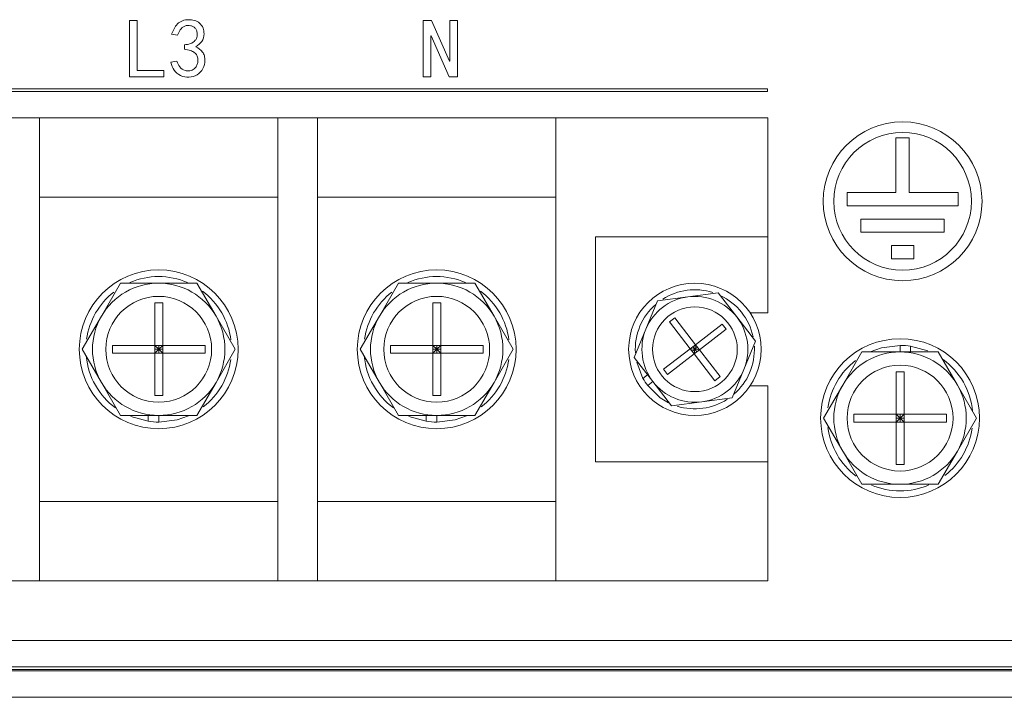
# Model space of a CAD drawing. Header units: millimetres. Extents: x 4621 to 5210, y 333 to 1535.
# Tile 21 of 26: x 5054 to 5128, y 499 to 550. Entities that reach past the tile are written whole.
import ezdxf

# ---------------------------------------------------------------- set-up
doc = ezdxf.new("R2010")
doc.units = ezdxf.units.MM

msp = doc.modelspace()

# ---------------------------------------------------------------- linework, layer by layer
at = {"color": 0, "linetype": 'ByBlock', "lineweight": 5}
for p, q in [((5062.035, 545.555), (5062.035, 549.799)), ((5062.035, 549.799), (5062.606, 549.799)), ((5062.606, 549.799), (5062.606, 546.026)), ((5084.225, 545.555), (5084.225, 549.799)), ((5084.225, 549.799), (5084.845, 549.799)), ((5084.845, 549.799), (5086.211, 546.721)), ((5086.235, 546.721), (5086.235, 549.799)), ((5086.235, 549.799), (5086.806, 549.799)), ((5086.806, 549.799), (5086.806, 545.555)), ((5065.659, 548.682), (5065.212, 548.757)), ((5084.821, 548.633), (5084.796, 548.633)), ((5084.796, 548.633), (5084.796, 545.555)), ((5086.186, 545.555), (5084.821, 548.633)), ((5066.18, 547.64), (5066.18, 547.962)), ((5065.163, 546.647), (5065.609, 546.721)), ((5086.211, 546.721), (5086.235, 546.721)), ((5062.606, 546.026), (5064.616, 546.026)), ((5064.616, 546.026), (5064.616, 545.555)), ((5064.616, 545.555), (5062.035, 545.555)), ((5084.796, 545.555), (5084.225, 545.555)), ((5086.806, 545.555), (5086.186, 545.555)), ((5110.222, 544.643), (4997.305, 544.643)), ((4997.305, 544.441), (5110.222, 544.441)), ((5110.222, 544.441), (5110.222, 544.643)), ((5055.237, 542.452), (5052.237, 542.452)), ((5055.237, 507.452), (5055.237, 542.452)), ((5055.237, 542.452), (5073.237, 542.452)), ((5073.237, 507.452), (5073.237, 542.452)), ((5076.237, 542.452), (5073.237, 542.452)), ((5076.237, 507.452), (5076.237, 542.452)), ((5076.237, 542.452), (5094.237, 542.452)), ((5094.237, 507.452), (5094.237, 542.452)), ((5110.237, 542.452), (5094.237, 542.452)), ((5110.237, 542.452), (5110.237, 533.452)), ((5119.927, 540.935), (5119.927, 536.797)), ((5120.927, 540.935), (5119.927, 540.935)), ((5120.927, 536.797), (5120.927, 540.935)), ((5073.237, 536.452), (5055.237, 536.452)), ((5094.237, 536.452), (5076.237, 536.452)), ((5116.233, 536.797), (5116.233, 535.797)), ((5119.927, 536.797), (5116.233, 536.797)), ((5124.62, 536.797), (5120.927, 536.797)), ((5124.62, 535.797), (5124.62, 536.797)), ((5116.233, 535.797), (5124.62, 535.797)), ((5117.284, 534.797), (5117.284, 533.797)), ((5123.57, 534.797), (5117.284, 534.797)), ((5123.57, 533.797), (5123.57, 534.797)), ((5110.237, 533.452), (5097.237, 533.452)), ((5097.237, 516.452), (5097.237, 533.452)), ((5110.237, 533.452), (5110.237, 527.702)), ((5117.284, 533.797), (5123.57, 533.797)), ((5119.581, 532.797), (5119.581, 531.797)), ((5121.273, 532.797), (5119.581, 532.797)), ((5121.273, 531.797), (5121.273, 532.797)), ((5119.581, 531.797), (5121.273, 531.797)), ((5059.907, 527.452), (5061.35, 529.952)), ((5061.35, 529.952), (5064.237, 529.952)), ((5064.237, 529.952), (5067.124, 529.952)), ((5067.124, 529.952), (5068.567, 527.452)), ((5080.907, 527.452), (5082.35, 529.952)), ((5082.35, 529.952), (5085.237, 529.952)), ((5085.237, 529.952), (5088.124, 529.952)), ((5088.124, 529.952), (5089.567, 527.452)), ((5101.917, 528.61), (5104.206, 528.916)), ((5104.206, 528.916), (5106.495, 529.223)), ((5106.495, 529.223), (5107.905, 527.394)), ((5063.937, 528.452), (5064.537, 528.452)), ((5063.937, 525.252), (5063.937, 528.452)), ((5064.537, 528.452), (5064.537, 525.252)), ((5084.937, 528.452), (5085.537, 528.452)), ((5084.937, 525.252), (5084.937, 528.452)), ((5085.537, 528.452), (5085.537, 525.252)), ((5101.038, 526.475), (5101.917, 528.61)), ((5058.464, 524.952), (5059.907, 527.452)), ((5068.567, 527.452), (5070.011, 524.952)), ((5079.464, 524.952), (5080.907, 527.452)), ((5089.567, 527.452), (5091.011, 524.952)), ((5102.83, 527.017), (5103.226, 527.322)), ((5103.226, 527.322), (5104.782, 525.302)), ((5107.905, 527.394), (5109.315, 525.564)), ((5110.237, 527.702), (5108.913, 527.702)), ((5104.386, 524.997), (5102.83, 527.017)), ((5104.782, 525.302), (5106.802, 526.859)), ((5106.802, 526.859), (5107.107, 526.463)), ((5100.159, 524.339), (5101.038, 526.475)), ((5107.107, 526.463), (5105.088, 524.906)), ((5060.737, 524.652), (5060.737, 525.252)), ((5060.737, 525.252), (5063.937, 525.252)), ((5063.937, 525.252), (5063.937, 524.652)), ((5064.537, 525.252), (5063.937, 525.252)), ((5064.237, 524.952), (5063.937, 525.252)), ((5064.237, 524.952), (5064.537, 525.252)), ((5064.237, 524.952), (5064.237, 525.252)), ((5064.537, 525.252), (5067.737, 525.252)), ((5064.537, 524.652), (5064.537, 525.252)), ((5067.737, 525.252), (5067.737, 524.652)), ((5081.737, 524.652), (5081.737, 525.252)), ((5081.737, 525.252), (5084.937, 525.252)), ((5085.537, 525.252), (5084.937, 525.252)), ((5084.937, 525.252), (5084.937, 524.652)), ((5085.237, 524.952), (5084.937, 525.252)), ((5085.237, 524.952), (5085.537, 525.252)), ((5085.237, 524.952), (5085.237, 525.252)), ((5085.537, 524.652), (5085.537, 525.252)), ((5085.537, 525.252), (5088.737, 525.252)), ((5088.737, 525.252), (5088.737, 524.652)), ((5104.782, 525.302), (5104.386, 524.997)), ((5104.737, 524.952), (5104.584, 525.15)), ((5104.737, 524.952), (5104.782, 525.302)), ((5104.737, 524.952), (5104.935, 525.104)), ((5105.088, 524.906), (5104.782, 525.302)), ((5109.315, 525.564), (5108.436, 523.429)), ((5120.237, 524.752), (5120.237, 525.252)), ((5121.037, 525.193), (5121.037, 524.752)), ((5122.338, 524.835), (5121.037, 525.193)), ((5059.907, 522.452), (5058.464, 524.952)), ((5063.937, 524.652), (5060.737, 524.652)), ((5063.937, 524.652), (5064.237, 524.952)), ((5064.237, 524.952), (5063.937, 524.952)), ((5063.937, 524.652), (5064.537, 524.652)), ((5063.937, 521.452), (5063.937, 524.652)), ((5064.237, 524.652), (5064.237, 524.952)), ((5064.237, 524.952), (5064.537, 524.652)), ((5064.537, 524.952), (5064.237, 524.952)), ((5067.737, 524.652), (5064.537, 524.652)), ((5064.537, 524.652), (5064.537, 521.452)), ((5070.011, 524.952), (5068.567, 522.452)), ((5080.907, 522.452), (5079.464, 524.952)), ((5084.937, 524.652), (5081.737, 524.652)), ((5085.237, 524.952), (5084.937, 524.952)), ((5084.937, 524.652), (5085.237, 524.952)), ((5084.937, 524.652), (5085.537, 524.652)), ((5084.937, 521.452), (5084.937, 524.652)), ((5085.237, 524.652), (5085.237, 524.952)), ((5085.537, 524.952), (5085.237, 524.952)), ((5085.237, 524.952), (5085.537, 524.652)), ((5088.737, 524.652), (5085.537, 524.652)), ((5085.537, 524.652), (5085.537, 521.452)), ((5091.011, 524.952), (5089.567, 522.452)), ((5102.367, 523.44), (5104.386, 524.997)), ((5104.692, 524.601), (5102.672, 523.044)), ((5104.386, 524.997), (5104.692, 524.601)), ((5104.386, 524.997), (5104.737, 524.952)), ((5104.539, 524.799), (5104.737, 524.952)), ((5104.737, 524.952), (5104.692, 524.601)), ((5104.692, 524.601), (5105.088, 524.906)), ((5106.248, 522.581), (5104.692, 524.601)), ((5104.737, 524.952), (5105.088, 524.906)), ((5104.89, 524.754), (5104.737, 524.952)), ((5105.088, 524.906), (5106.644, 522.887)), ((5115.907, 522.252), (5117.35, 524.752)), ((5117.35, 524.752), (5120.237, 524.752)), ((5120.237, 524.752), (5123.124, 524.752)), ((5123.124, 524.752), (5124.567, 522.252)), ((5101.569, 522.51), (5100.159, 524.339)), ((5100.346, 523.97), (5100.813, 522.748)), ((5100.813, 522.748), (5101.172, 523.025)), ((5102.672, 523.044), (5102.367, 523.44)), ((5106.644, 522.887), (5106.248, 522.581)), ((5108.436, 523.429), (5107.557, 521.293)), ((5119.937, 523.252), (5120.537, 523.252)), ((5119.937, 520.052), (5119.937, 523.252)), ((5120.537, 523.252), (5120.537, 520.052)), ((5061.35, 519.952), (5059.907, 522.452)), ((5068.567, 522.452), (5067.124, 519.952)), ((5082.35, 519.952), (5080.907, 522.452)), ((5089.567, 522.452), (5088.124, 519.952)), ((5101.569, 522.51), (5101.173, 522.205)), ((5102.979, 520.681), (5101.569, 522.51)), ((5108.913, 522.202), (5110.237, 522.202)), ((5110.237, 522.202), (5110.237, 516.452)), ((5114.464, 519.752), (5115.907, 522.252)), ((5124.567, 522.252), (5126.011, 519.752)), ((5064.537, 521.452), (5063.937, 521.452)), ((5085.537, 521.452), (5084.937, 521.452)), ((5105.268, 520.987), (5102.979, 520.681)), ((5107.557, 521.293), (5105.268, 520.987)), ((5064.237, 519.952), (5061.35, 519.952)), ((5063.437, 519.51), (5063.437, 519.952)), ((5064.237, 519.952), (5064.237, 519.452)), ((5067.124, 519.952), (5064.237, 519.952)), ((5085.237, 519.952), (5082.35, 519.952)), ((5084.437, 519.51), (5084.437, 519.952)), ((5085.237, 519.952), (5085.237, 519.452)), ((5088.124, 519.952), (5085.237, 519.952)), ((5116.737, 519.452), (5116.737, 520.052)), ((5116.737, 520.052), (5119.937, 520.052)), ((5120.537, 520.052), (5119.937, 520.052)), ((5119.937, 520.052), (5119.937, 519.452)), ((5120.237, 519.752), (5119.937, 520.052)), ((5120.537, 520.052), (5120.237, 519.752)), ((5120.237, 520.052), (5120.237, 519.752)), ((5120.537, 520.052), (5123.737, 520.052)), ((5120.537, 519.452), (5120.537, 520.052)), ((5123.737, 520.052), (5123.737, 519.452)), ((5062.136, 519.869), (5063.437, 519.51)), ((5083.136, 519.869), (5084.437, 519.51)), ((5115.907, 517.252), (5114.464, 519.752)), ((5119.937, 519.452), (5116.737, 519.452)), ((5119.937, 519.752), (5120.237, 519.752)), ((5120.237, 519.752), (5119.937, 519.452)), ((5119.937, 516.252), (5119.937, 519.452)), ((5119.937, 519.452), (5120.537, 519.452)), ((5120.237, 519.752), (5120.537, 519.752)), ((5120.237, 519.752), (5120.237, 519.452)), ((5120.237, 519.752), (5120.537, 519.452)), ((5120.537, 519.452), (5120.537, 516.252)), ((5123.737, 519.452), (5120.537, 519.452)), ((5126.011, 519.752), (5124.567, 517.252)), ((5117.35, 514.752), (5115.907, 517.252)), ((5124.567, 517.252), (5123.124, 514.752)), ((5097.237, 516.452), (5110.237, 516.452)), ((5110.237, 516.452), (5110.237, 507.452)), ((5120.537, 516.252), (5119.937, 516.252)), ((5120.237, 514.752), (5117.35, 514.752)), ((5123.124, 514.752), (5120.237, 514.752)), ((5055.237, 513.452), (5073.237, 513.452)), ((5076.237, 513.452), (5094.237, 513.452)), ((5055.237, 507.452), (5052.237, 507.452)), ((5073.237, 507.452), (5055.237, 507.452)), ((5076.237, 507.452), (5073.237, 507.452)), ((5094.237, 507.452), (5076.237, 507.452)), ((5110.237, 507.452), (5094.237, 507.452)), ((4697.237, 502.952), (5133.237, 502.952)), ((5133.237, 500.952), (4697.237, 500.952)), ((4697.237, 500.652), (5133.237, 500.652)), ((5131.537, 500.752), (5002.237, 500.752)), ((5133.237, 498.652), (4697.237, 498.652))]:
    msp.add_line(p, q, dxfattribs=at)
at = {"color": 0, "linetype": 'ByBlock', "lineweight": 5, "flags": 128}
for points in [[(5120.237, 525.252), (5118.846, 525.073), (5117.987, 524.77)], [(5101.173, 522.205), (5102.116, 521.294), (5102.753, 520.913)], [(5064.237, 519.452), (5065.628, 519.631), (5066.487, 519.933)], [(5085.237, 519.452), (5086.628, 519.631), (5087.487, 519.933)]]:
    msp.add_lwpolyline(points, dxfattribs=at)
at = {"color": 0, "linetype": 'ByBlock', "lineweight": 5}
for centre, radius in [((5120.427, 536.137), 6), ((5120.427, 536.137), 5.2), ((5064.237, 524.952), 6), ((5085.237, 524.952), 6), ((5104.737, 524.952), 5), ((5064.237, 524.952), 4), ((5085.237, 524.952), 4), ((5104.737, 524.952), 3.2), ((5120.237, 519.752), 6), ((5120.237, 519.752), 4)]:
    msp.add_circle(centre, radius, dxfattribs=at)
for centre, radius, start, end in [((5064.237, 524.952), 5.5, 66.78673, 113.29214), ((5085.237, 524.952), 5.5, 66.78673, 113.29214), ((5064.237, 524.952), 5, 90, 150), ((5064.237, 524.952), 5, 30, 90), ((5085.237, 524.952), 5, 90, 150), ((5085.237, 524.952), 5, 30, 90), ((5064.237, 524.952), 5.5, 128.07069, 172.04082), ((5064.237, 524.952), 5.5, 7.36181, 52.86342), ((5085.237, 524.952), 5.5, 128.07069, 172.04082), ((5085.237, 524.952), 5.5, 7.36181, 52.86342), ((5104.737, 524.952), 4, 97.6229, 157.6229), ((5104.737, 524.952), 4.5, 72.571, 122.52843), ((5104.737, 524.952), 4, 37.6229, 97.6229), ((5104.737, 524.952), 4.5, 12.13267, 64.71796), ((5104.737, 524.952), 4.5, 131.04919, 183.50201), ((5064.237, 524.952), 5, 150, 210), ((5064.237, 524.952), 5, 330, 30), ((5085.237, 524.952), 5, 150, 210), ((5085.237, 524.952), 5, 330, 30), ((5104.737, 524.952), 4, 337.6229, 37.6229), ((5104.737, 524.952), 4, 157.6229, 217.6229), ((5104.737, 524.952), 4.5, 310.92843, 2.87348), ((5120.237, 519.752), 5.5, 81.6364, 90), ((5064.237, 524.952), 5.5, 185.40885, 233.73218), ((5085.237, 524.952), 5.5, 185.38002, 233.73218), ((5120.237, 519.752), 5, 90, 150), ((5120.237, 519.752), 5, 30, 90), ((5064.237, 524.952), 5.5, 307.7815, 351.96617), ((5085.237, 524.952), 5.5, 307.7815, 351.96617), ((5120.237, 519.752), 5.5, 127.7815, 171.96617), ((5120.237, 519.752), 5.5, 5.40885, 53.73218), ((5104.737, 524.952), 4, 277.6229, 337.6229), ((5064.237, 524.952), 5, 210, 270), ((5064.237, 524.952), 5, 270, 330), ((5085.237, 524.952), 5, 210, 270), ((5085.237, 524.952), 5, 270, 330), ((5104.737, 524.952), 4.5, 209.31779, 217.6229), ((5104.737, 524.952), 4, 217.6229, 277.6229), ((5120.237, 519.752), 5, 150, 210), ((5120.237, 519.752), 5, 330, 30), ((5104.737, 524.952), 4.5, 252.7041, 302.94017), ((5064.237, 524.952), 5.5, 261.6364, 270), ((5085.237, 524.952), 5.5, 261.6364, 270), ((5120.237, 519.752), 5.5, 187.36181, 232.86342), ((5120.237, 519.752), 5.5, 308.07069, 352.04082), ((5120.237, 519.752), 5, 210, 270), ((5120.237, 519.752), 5, 270, 330), ((5120.237, 519.752), 5.5, 246.78673, 293.29214)]:
    msp.add_arc(centre, radius, start, end, dxfattribs=at)
for points, knots in [([(5065.212, 548.757), (5065.327, 549.043), (5065.5, 549.473), (5066.024, 549.814), (5066.478, 549.877), (5066.931, 549.835), (5067.349, 549.63), (5067.617, 549.245), (5067.697, 548.744), (5067.544, 548.176), (5067.214, 547.935), (5067.049, 547.813)], [0, 0, 0, 0, 0.187542, 0.281228, 0.375343, 0.469431, 0.563251, 0.656773, 0.750573, 0.874912, 1, 1, 1, 1]), ([(5066.18, 547.962), (5066.331, 547.982), (5066.632, 548.022), (5066.976, 548.23), (5067.125, 548.502), (5067.159, 548.731), (5067.139, 548.96), (5067.044, 549.175), (5066.869, 549.328), (5066.656, 549.421), (5066.426, 549.441), (5066.124, 549.379), (5065.823, 549.109), (5065.714, 548.825), (5065.659, 548.682)], [0, 0, 0, 0, 0.125472, 0.249663, 0.312253, 0.374921, 0.437637, 0.500179, 0.562744, 0.62544, 0.688114, 0.750848, 0.874552, 1, 1, 1, 1]), ([(5067.049, 547.813), (5067.238, 547.7), (5067.522, 547.53), (5067.704, 547.124), (5067.741, 546.694), (5067.639, 546.143), (5067.165, 545.658), (5066.526, 545.465), (5065.872, 545.586), (5065.335, 546.012), (5065.22, 546.435), (5065.163, 546.647)], [0, 0, 0, 0, 0.124606, 0.187351, 0.250275, 0.375333, 0.500077, 0.62488, 0.749955, 0.874722, 1, 1, 1, 1]), ([(5065.609, 546.721), (5065.671, 546.57), (5065.795, 546.269), (5066.181, 545.989), (5066.596, 545.971), (5066.916, 546.111), (5067.104, 546.358), (5067.201, 546.618), (5067.207, 546.895), (5067.136, 547.176), (5066.934, 547.408), (5066.599, 547.566), (5066.339, 547.612), (5066.18, 547.64)], [0, 0, 0, 0, 0.1251292, 0.2489816, 0.3427005, 0.4359238, 0.5064169, 0.5769099, 0.6474849, 0.7179535, 0.7965742, 0.875599, 1, 1, 1, 1])]:
    msp.add_open_spline(points, degree=3, knots=knots, dxfattribs=at)

doc.saveas('drawing.dxf')
